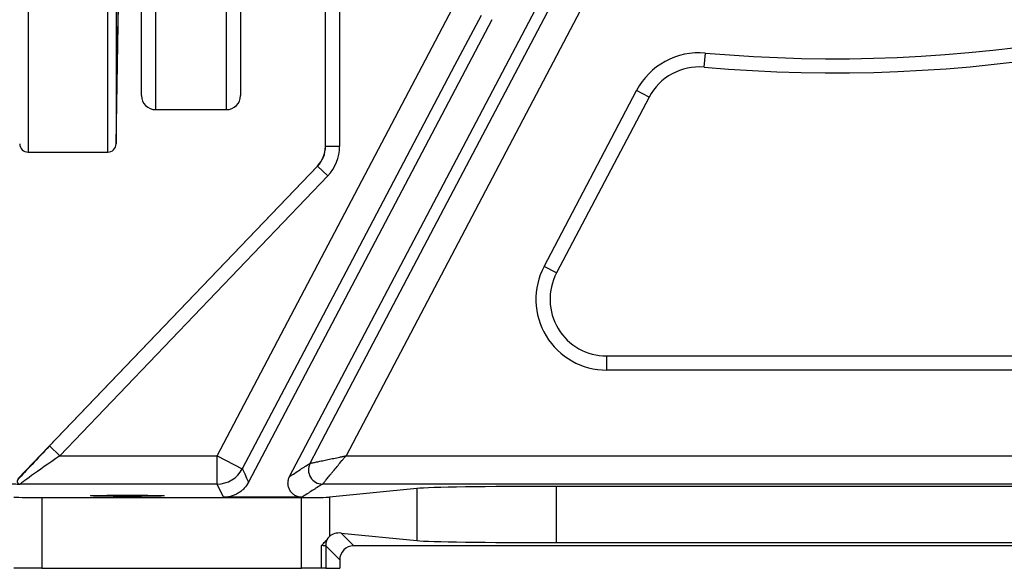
# Model space of a CAD drawing. Header units: millimetres. Extents: x 12 to 1901, y 10 to 2070.
# Tile 10 of 18: x 1063 to 1411, y 10 to 204. Entities that reach past the tile are written whole.
import ezdxf

# ---------------------------------------------------------------- set-up
doc = ezdxf.new("R2010")
doc.units = ezdxf.units.MM

msp = doc.modelspace()

# ---------------------------------------------------------------- linework, layer by layer
at = {"color": 8, "linetype": 'Continuous', "lineweight": 25}
for p, q in [((1066.21, 637.16), (1066.21, 157.16)), ((1094.31, 157.16), (1094.31, 637.16)), ((1097.31, 634.21), (1097.31, 160.11)), ((1111.26, 302.07), (1111.26, 172.16)), ((1136.26, 172.16), (1136.26, 302.07))]:
    msp.add_line(p, q, dxfattribs=at)
at = {"color": 7, "linetype": 'Continuous', "lineweight": 25}
for p, q in [((1158.64, 42.57), (1317.08, 343.52)), ((1106.26, 177.16), (1106.26, 304.18)), ((1141.26, 304.18), (1141.26, 177.16)), ((1271.25, 226.02), (1178.57, 49.9)), ((1171.26, 159.16), (1171.26, 215.14)), ((1097.31, 160.11), (1098.17, 209.21)), ((1133.06, 49.9), (1217.44, 210.09)), ((1171.31, 159.16), (1171.31, 210.55)), ((1176.31, 210.55), (1176.31, 159.16)), ((1230.13, 203.93), (1144.12, 40.56)), ((1305.14, 187.17), (1305.58, 192.15)), ((1248.57, 116.79), (1281.26, 178.89)), ((1285.69, 176.56), (1281.26, 178.89)), ((1285.69, 176.56), (1252.99, 114.46)), ((1111.26, 172.16), (1136.26, 172.16)), ((1066.21, 157.16), (1094.31, 157.16)), ((1171.31, 159.16), (1171.26, 159.16)), ((1176.31, 159.16), (1171.31, 159.16)), ((1062.59, 41.74), (1168.48, 152.24)), ((1073.78, 53.36), (1168.52, 152.21)), ((1168.52, 152.21), (1168.48, 152.24)), ((1172.12, 148.75), (1168.52, 152.21)), ((1172.12, 148.75), (1077.39, 49.9)), ((1252.99, 114.46), (1248.57, 116.79)), ((1270.69, 85.14), (1270.69, 80.14)), ((1270.69, 85.14), (1579.68, 85.14)), ((1579.68, 80.14), (1270.69, 80.14)), ((1077.39, 49.9), (1073.78, 53.36)), ((1077.39, 49.9), (1133.06, 49.9)), ((1133.06, 49.9), (1141.91, 45.24)), ((1133.06, 39.9), (1133.06, 49.9)), ((1178.57, 49.9), (1634.82, 49.9)), ((1165.87, 47.23), (1165.87, 47.23)), ((1133.06, 39.9), (1063.38, 39.9)), ((1135.3, 35.23), (1133.06, 39.9)), ((1639.77, 39.9), (1170.29, 39.9)), ((1170.29, 39.9), (1170.29, 39.9)), ((1203.65, 38.35), (1172.72, 35.28)), ((1203.65, 38.35), (1203.65, 19.93)), ((1479.63, 39.07), (1252.89, 39.07)), ((1252.89, 39.07), (1252.89, 19.21)), ((1071.09, 35.14), (1071.09, 10.14)), ((1071.09, 35.14), (1162.87, 35.14)), ((1163.02, 35.23), (1135.3, 35.23)), ((1162.87, 10.14), (1162.87, 35.14)), ((1172.72, 35.28), (1172.72, 21.37)), ((1176.81, 22.59), (1181.32, 18.08)), ((1176.81, 22.59), (1203.65, 19.93)), ((1169.88, 10.14), (1169.88, 18.15)), ((1171.37, 18.03), (1171.37, 10.14)), ((1176.32, 13.08), (1171.37, 18.03)), ((1551.2, 18.08), (1181.32, 18.08)), ((1252.89, 19.21), (1479.63, 19.21)), ((1176.32, 13.08), (1176.32, 10.14)), ((1071.09, 10.14), (1061.09, 10.14)), ((1071.09, 10.14), (1162.87, 10.14)), ((1169.88, 10.14), (1162.87, 10.14)), ((1171.37, 10.14), (1169.88, 10.14)), ((1171.37, 10.14), (1176.32, 10.14))]:
    msp.add_line(p, q, dxfattribs=at)
at = {"color": 7, "linetype": 'Continuous', "lineweight": 25, "flags": 128}
for points in [[(1165.87, 47.23), (1171.33, 57.6), (1208.58, 128.39), (1262.41, 230.67)], [(1226.28, 205.43), (1216.96, 187.74), (1179.68, 116.95), (1141.91, 45.24)], [(1141.91, 45.24), (1142.08, 44.89), (1142.74, 43.48), (1143.43, 42.02), (1144.12, 40.56)]]:
    msp.add_lwpolyline(points, dxfattribs=at)
at = {"color": 7, "linetype": 'Continuous', "lineweight": 25}
for centre, radius, start, end in [((1351.26, 710.14), 520, 264.9601, 294.8381), ((1351.26, 710.14), 525, 264.9601, 294.8381), ((1303.38, 167.25), 25, 84.9601, 152.2343), ((1303.38, 167.25), 20, 84.9601, 152.2343), ((1111.26, 177.16), 5, 180, 270), ((1136.26, 177.16), 5, 270, 0), ((1066.21, 160.16), 3, 181, 270), ((1094.31, 160.16), 3, 270, 359), ((1161.26, 159.16), 10, 316.2189, 0), ((1161.26, 159.16), 10.05, 316.2189, 0), ((1161.26, 159.16), 15.04, 316.2189, 0), ((1270.69, 105.14), 25, 152.2343, 270), ((1270.69, 105.14), 20, 152.2343, 270), ((1170.29, 44.9), 5, 152.2833, 269.9595), ((1170.29, 44.9), 5, 152.2838, 269.9591), ((1133.06, 49.9), 10, 270.0086, 332.214), ((1176.37, 18.03), 5, 146.7368, 179.9813)]:
    msp.add_arc(centre, radius, start, end, dxfattribs=at)
for centre, major_axis, ratio, start_param, end_param in [((1074.15, 53.36), (14.38, 15), 0.012601, 1.582875, 2.483879), ((1077.76, 49.9), (14.38, 10), 0.011823, 1.587798, 3.141141), ((1252.89, 38.19), (50, 0), 0.017455, 1.570796, 2.96706), ((1071.09, 35.31), (10, 0), 0.017455, 3.159046, 4.712389), ((1162.87, 35.31), (10, 0), 0.017455, 4.712389, 6.108652), ((1176.81, 17.59), (5.18, -2.31), 0.862813, 1.938407, 2.767421), ((1166.37, 18.03), (5, 0), 0.03491, 0.017453, 0.794698), ((1181.33, 13.08), (-3.54, 3.54), 0.999695, 5.497939, 7.068431), ((1252.89, 20.08), (50, 0), 0.017455, 3.316126, 4.712389)]:
    msp.add_ellipse(centre, major_axis=major_axis, ratio=ratio, start_param=start_param, end_param=end_param, dxfattribs=at)
msp.add_ellipse((1101.26, 35.75), major_axis=(13, 0), ratio=0.017455, dxfattribs=at)
for points, knots in [([(1097.86, 196.2), (1097.85, 195.68), (1097.84, 195.23), (1097.83, 194.63), (1097.82, 194.44), (1097.81, 194.1), (1097.81, 193.95), (1097.8, 193.53), (1097.79, 193.33), (1097.79, 193.12), (1097.78, 193.06), (1097.78, 192.99), (1097.78, 192.97), (1097.77, 192.97), (1097.77, 193.04), (1097.77, 193.26), (1097.77, 193.34), (1097.77, 193.55), (1097.77, 193.8), (1097.77, 194.1), (1097.77, 194.44), (1097.78, 194.63), (1097.78, 195.23), (1097.79, 195.69), (1097.8, 196.45), (1097.8, 196.71), (1097.81, 197.27), (1097.81, 197.57), (1097.82, 198.46), (1097.83, 199.09), (1097.85, 200.09), (1097.85, 200.44), (1097.86, 201.13), (1097.87, 201.48), (1097.88, 202.53), (1097.89, 203.25), (1097.92, 204.7), (1097.93, 205.41), (1097.95, 206.47), (1097.96, 206.82), (1097.97, 207.51), (1097.97, 207.85), (1097.99, 208.85), (1098.01, 209.48), (1098.03, 210.68), (1098.04, 211.24), (1098.06, 212.26), (1098.07, 212.71), (1098.09, 213.32), (1098.09, 213.5), (1098.1, 213.84), (1098.11, 214.15), (1098.12, 214.39), (1098.13, 214.6), (1098.13, 214.69), (1098.14, 214.9), (1098.14, 214.97), (1098.15, 214.97), (1098.15, 214.96), (1098.15, 214.89), (1098.15, 214.83), (1098.15, 214.62), (1098.15, 214.42), (1098.15, 214), (1098.15, 213.85), (1098.15, 213.51), (1098.14, 213.32), (1098.14, 212.73), (1098.13, 212.27), (1098.12, 211.5), (1098.12, 211.23), (1098.11, 210.68), (1098.1, 210.1), (1098.09, 209.49), (1098.08, 208.85), (1098.08, 208.52), (1098.06, 207.52), (1098.05, 206.84), (1098.03, 205.43), (1098.02, 204.7), (1097.99, 203.26), (1097.98, 202.55), (1097.96, 201.49), (1097.96, 201.13), (1097.94, 200.44), (1097.94, 200.11), (1097.92, 199.11), (1097.91, 198.48), (1097.88, 197.27), (1097.87, 196.71), (1097.86, 196.2)], [0, 0, 0, 0, 0.03125, 0.03125, 0.046875, 0.046875, 0.0625, 0.0625, 0.09375, 0.09375, 0.109375, 0.109375, 0.125, 0.125, 0.15625, 0.15625, 0.171875, 0.171875, 0.1875, 0.203125, 0.203125, 0.21875, 0.21875, 0.25, 0.25, 0.265625, 0.265625, 0.28125, 0.28125, 0.3125, 0.3125, 0.328125, 0.328125, 0.34375, 0.34375, 0.375, 0.375, 0.40625, 0.40625, 0.421875, 0.421875, 0.4375, 0.4375, 0.46875, 0.46875, 0.5, 0.5, 0.53125, 0.53125, 0.546875, 0.546875, 0.5625, 0.578125, 0.578125, 0.59375, 0.59375, 0.625, 0.625, 0.640625, 0.640625, 0.65625, 0.65625, 0.6875, 0.6875, 0.703125, 0.703125, 0.71875, 0.71875, 0.75, 0.75, 0.765625, 0.765625, 0.78125, 0.796875, 0.796875, 0.8125, 0.8125, 0.84375, 0.84375, 0.875, 0.875, 0.90625, 0.90625, 0.921875, 0.921875, 0.9375, 0.9375, 0.96875, 0.96875, 1, 1, 1, 1]), ([(1165.87, 47.23), (1165.88, 47.23), (1166.01, 47.26), (1166.34, 47.33), (1166.48, 47.35), (1166.79, 47.42), (1166.97, 47.46), (1167.56, 47.58), (1168.03, 47.68), (1169.07, 47.9), (1169.64, 48.02), (1170.56, 48.21), (1170.87, 48.28), (1171.51, 48.41), (1171.84, 48.48), (1172.83, 48.69), (1173.52, 48.83), (1174.92, 49.13), (1175.64, 49.28), (1176.74, 49.51), (1177.1, 49.59), (1177.65, 49.7), (1177.84, 49.74), (1178.2, 49.82), (1178.39, 49.86), (1178.57, 49.9)], [0, 0, 0, 0, 0.125, 0.125, 0.1875, 0.1875, 0.25, 0.25, 0.375, 0.375, 0.5, 0.5, 0.5625, 0.5625, 0.625, 0.625, 0.75, 0.75, 0.875, 0.875, 0.9375, 0.9375, 0.96875, 0.96875, 1, 1, 1, 1]), ([(1170.29, 39.9), (1170.3, 39.91), (1170.38, 40.01), (1170.6, 40.27), (1170.69, 40.38), (1170.89, 40.63), (1171.01, 40.77), (1171.4, 41.23), (1171.7, 41.6), (1172.38, 42.42), (1172.75, 42.87), (1173.35, 43.59), (1173.55, 43.84), (1173.97, 44.34), (1174.18, 44.6), (1174.83, 45.38), (1175.28, 45.92), (1176.19, 47.02), (1176.66, 47.59), (1177.38, 48.45), (1177.61, 48.74), (1177.97, 49.17), (1178.09, 49.32), (1178.33, 49.61), (1178.45, 49.75), (1178.57, 49.9)], [0, 0, 0, 0, 0.125, 0.125, 0.1875, 0.1875, 0.25, 0.25, 0.375, 0.375, 0.5, 0.5, 0.5625, 0.5625, 0.625, 0.625, 0.75, 0.75, 0.875, 0.875, 0.9375, 0.9375, 0.96875, 0.96875, 1, 1, 1, 1]), ([(1158.64, 42.57), (1159.82, 43.35), (1161.01, 44.12), (1162.49, 45.09), (1162.79, 45.29), (1163.38, 45.68), (1163.68, 45.87), (1164.58, 46.45), (1165.22, 46.84), (1165.87, 47.23)], [0, 0, 0, 0, 0.5, 0.5, 0.625, 0.625, 0.75, 0.75, 1, 1, 1, 1]), ([(1163.02, 35.23), (1162.58, 35.23), (1162.15, 35.28), (1161.51, 35.45), (1161.31, 35.53), (1160.9, 35.69), (1160.71, 35.79), (1160.15, 36.12), (1159.8, 36.39), (1159.35, 36.84), (1159.21, 37), (1158.95, 37.34), (1158.83, 37.52), (1158.51, 38.08), (1158.35, 38.47), (1158.12, 39.29), (1158.06, 39.71), (1158.05, 40.34), (1158.06, 40.55), (1158.11, 40.97), (1158.14, 41.18), (1158.29, 41.79), (1158.44, 42.19), (1158.64, 42.57)], [0, 0, 0, 0, 0.125, 0.125, 0.1875, 0.1875, 0.25, 0.25, 0.375, 0.375, 0.4375, 0.4375, 0.5, 0.5, 0.625, 0.625, 0.75, 0.75, 0.8125, 0.8125, 0.875, 0.875, 1, 1, 1, 1]), ([(1059.04, 40.06), (1059.05, 40.04), (1059.14, 40.03), (1059.4, 40), (1059.51, 40), (1059.78, 39.98), (1059.94, 39.98), (1060.48, 39.95), (1060.93, 39.94), (1061.75, 39.92), (1062.04, 39.92), (1062.52, 39.91), (1062.68, 39.91), (1062.94, 39.9), (1063.02, 39.9), (1063.2, 39.9), (1063.29, 39.9), (1063.38, 39.9)], [0, 0, 0, 0, 0.25, 0.25, 0.375, 0.375, 0.5, 0.5, 0.75, 0.75, 0.875, 0.875, 0.9375, 0.9375, 0.96875, 0.96875, 1, 1, 1, 1]), ([(1062.65, 41.6), (1062.48, 41.4), (1062.38, 41.21), (1062.28, 40.85), (1062.29, 40.67), (1062.39, 40.43), (1062.44, 40.36), (1062.56, 40.22), (1062.64, 40.15), (1062.81, 40.04), (1062.9, 40), (1063.07, 39.94), (1063.12, 39.93), (1063.22, 39.91), (1063.25, 39.91), (1063.31, 39.9), (1063.34, 39.9), (1063.38, 39.9)], [0, 0, 0, 0, 0.25, 0.25, 0.5, 0.5, 0.625, 0.625, 0.75, 0.75, 0.875, 0.875, 0.9375, 0.9375, 0.96875, 0.96875, 1, 1, 1, 1]), ([(1144.12, 40.56), (1143.7, 39.77), (1143.19, 39.04), (1142.27, 38.06), (1141.94, 37.75), (1141.24, 37.18), (1140.87, 36.92), (1140.11, 36.45), (1139.71, 36.24), (1138.87, 35.88), (1138.44, 35.72), (1137.57, 35.48), (1137.12, 35.38), (1136.22, 35.26), (1135.76, 35.23), (1135.3, 35.23)], [0, 0, 0, 0, 0.25, 0.25, 0.375, 0.375, 0.5, 0.5, 0.625, 0.625, 0.75, 0.75, 0.875, 0.875, 1, 1, 1, 1]), ([(1170.29, 39.9), (1169.64, 39.51), (1169, 39.12), (1168.09, 38.54), (1167.79, 38.34), (1167.19, 37.95), (1166.89, 37.76), (1165.4, 36.78), (1164.21, 36.01), (1163.02, 35.23)], [0, 0, 0, 0, 0.25, 0.25, 0.375, 0.375, 0.5, 0.5, 1, 1, 1, 1]), ([(1172.19, 20.77), (1172.3, 20.93), (1172.41, 21.05), (1172.58, 21.25), (1172.66, 21.32), (1172.72, 21.37)], [0, 0, 0, 0, 0.5, 0.5, 1, 1, 1, 1]), ([(1169.88, 18.15), (1169.94, 18.21), (1170, 18.27), (1170.12, 18.39), (1170.18, 18.45), (1170.35, 18.62), (1170.47, 18.74), (1170.8, 19.08), (1171, 19.31), (1171.59, 19.97), (1171.92, 20.39), (1172.19, 20.77)], [0, 0, 0, 0, 0.0625, 0.0625, 0.125, 0.125, 0.25, 0.25, 0.5, 0.5, 1, 1, 1, 1])]:
    msp.add_open_spline(points, degree=3, knots=knots, dxfattribs=at)

doc.saveas('drawing.dxf')
